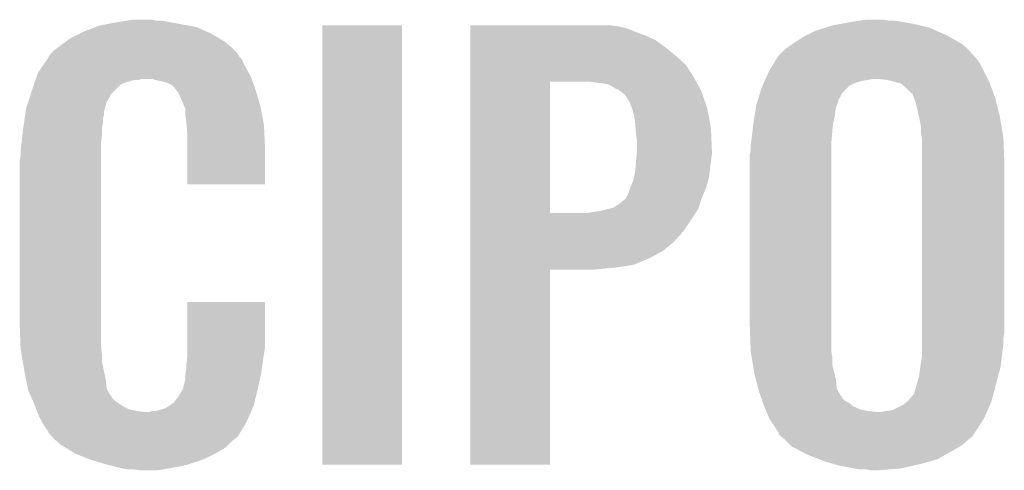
# Model space of a CAD drawing. Extents: x -1.3 to 24.2, y -3.9 to 39.7.
# Tile 35 of 48: x 1.7 to 4.4, y 27.3 to 28.6. Entities that reach past the tile are written whole.
import ezdxf

# ---------------------------------------------------------------- set-up
doc = ezdxf.new("R2010")
doc.units = 0
doc.layers.add('5V_TO_3V3_CLICK_V100_GTO', color=12, linetype='CONTINUOUS')

msp = doc.modelspace()

# ---------------------------------------------------------------- linework, layer by layer
at = {"layer": '5V_TO_3V3_CLICK_V100_GTO'}
for points in [[(1.925322, 28.5369), (1.95072, 28.54198), (2.159842, 28.5369), (2.132752, 28.54198)], [(1.95072, 28.54198), (1.9812, 28.54706), (2.132752, 28.54198), (2.10566, 28.54706)], [(1.9812, 28.54706), (1.99644, 28.5496), (2.10566, 28.54706), (2.090422, 28.5496)], [(1.99644, 28.5496), (2.011682, 28.55214), (2.075182, 28.5496), (2.062482, 28.55214)], [(3.93446, 28.5369), (3.94843, 28.53944), (4.170682, 28.5369), (4.16052, 28.53944)], [(3.94843, 28.53944), (3.99034, 28.54706), (4.16052, 28.53944), (4.119878, 28.54706)], [(3.99034, 28.54706), (4.00685, 28.5496), (4.119878, 28.54706), (4.09956, 28.5496)], [(4.00685, 28.5496), (4.023362, 28.55214), (4.086862, 28.5496), (4.074162, 28.55214)], [(1.841502, 28.50134), (1.8669, 28.51404), (2.248748, 28.50134), (2.22758, 28.51404)], [(1.8669, 28.51404), (1.87706, 28.51912), (2.22758, 28.51404), (2.215968, 28.51912)], [(1.87706, 28.51912), (1.902458, 28.52928), (2.215968, 28.51912), (2.192744, 28.52928)], [(1.902458, 28.52928), (1.910072, 28.531818), (2.192744, 28.52928), (2.186942, 28.531818)], [(1.910072, 28.531818), (1.925322, 28.5369), (2.186942, 28.531818), (2.159842, 28.5369)], [(2.53238, 27.330422), (2.5324, 28.536878), (2.750798, 27.330422), (2.75082, 28.536878)], [(2.5324, 28.536878), (2.532402, 28.5369), (2.75082, 28.536878), (2.532402, 28.5369)], [(2.9388, 28.53436), (2.938802, 28.5369), (3.34264, 28.53436), (3.319778, 28.5369)], [(2.9388, 28.529278), (2.9388, 28.53436), (3.365502, 28.529278), (3.34264, 28.53436)], [(2.9388, 28.51912), (2.9388, 28.529278), (3.3909, 28.51912), (3.365502, 28.529278)], [(2.9388, 28.50896), (2.9388, 28.51912), (3.418838, 28.50896), (3.3909, 28.51912)], [(3.8608, 28.50896), (3.886202, 28.521662), (4.24688, 28.50896), (4.218302, 28.521662)], [(3.886202, 28.521662), (3.910326, 28.52928), (4.218302, 28.521662), (4.201162, 28.52928)], [(3.910326, 28.52928), (3.93446, 28.5369), (4.201162, 28.52928), (4.170682, 28.5369)], [(1.81356, 28.48102), (1.82753, 28.49118), (2.277536, 28.48102), (2.265682, 28.49118)], [(1.82753, 28.49118), (1.841502, 28.50134), (2.265682, 28.49118), (2.248748, 28.50134)], [(2.9388, 28.496258), (2.9388, 28.50896), (3.44678, 28.496258), (3.418838, 28.50896)], [(2.9388, 28.47594), (2.9388, 28.496258), (3.47472, 28.47594), (3.44678, 28.496258)], [(3.82016, 28.48356), (3.82397, 28.4861), (4.290484, 28.48356), (4.28752, 28.4861)], [(3.82397, 28.4861), (3.850642, 28.50388), (4.28752, 28.4861), (4.255912, 28.50388)], [(3.850642, 28.50388), (3.8608, 28.50896), (4.255912, 28.50388), (4.24688, 28.50896)], [(1.785112, 28.45562), (1.789172, 28.460696), (2.30124, 28.45562), (2.298702, 28.460696)], [(1.789172, 28.460696), (1.793242, 28.465782), (2.298702, 28.460696), (2.293618, 28.465782)], [(1.793242, 28.465782), (1.806788, 28.475942), (2.293618, 28.465782), (2.28346, 28.475942)], [(1.806788, 28.475942), (1.81356, 28.48102), (2.28346, 28.475942), (2.277536, 28.48102)], [(2.9388, 28.45308), (2.9388, 28.47594), (3.502658, 28.45308), (3.47472, 28.47594)], [(3.784602, 28.453082), (3.80238, 28.47086), (4.320538, 28.453082), (4.305302, 28.47086)], [(3.80238, 28.47086), (3.82016, 28.48356), (4.305302, 28.47086), (4.290484, 28.48356)], [(1.763076, 28.4226), (1.777042, 28.442918), (2.32156, 28.4226), (2.311402, 28.442918)], [(1.777042, 28.442918), (1.78054, 28.448004), (2.311402, 28.442918), (2.307334, 28.448004)], [(1.78054, 28.448004), (1.780546, 28.450546), (2.307334, 28.448004), (2.3053, 28.450546)], [(1.780546, 28.450546), (1.783082, 28.453082), (2.3053, 28.450546), (2.303272, 28.453082)], [(1.783082, 28.453082), (1.785112, 28.45562), (2.303272, 28.453082), (2.30124, 28.45562)], [(2.9388, 28.427676), (2.9388, 28.45308), (3.5306, 28.427676), (3.502658, 28.45308)], [(3.759202, 28.41244), (3.773486, 28.435298), (4.347212, 28.41244), (4.335782, 28.435298)], [(3.773486, 28.435298), (3.781424, 28.447998), (4.335782, 28.435298), (4.325622, 28.447998)], [(3.781424, 28.447998), (3.7846, 28.45308), (4.325622, 28.447998), (4.320538, 28.45308)], [(3.7846, 28.45308), (3.784602, 28.453082), (4.320538, 28.45308), (4.320538, 28.453082)], [(1.748154, 28.394658), (1.752602, 28.407362), (2.3368, 28.394658), (2.329872, 28.407362)], [(1.752602, 28.407362), (1.763076, 28.4226), (2.329872, 28.407362), (2.32156, 28.4226)], [(2.938798, 28.39212), (2.9388, 28.427676), (3.553458, 28.39212), (3.5306, 28.427676)], [(3.74904, 28.38958), (3.759202, 28.41244), (4.358642, 28.38958), (4.347212, 28.41244)], [(1.741042, 28.374336), (1.742822, 28.379422), (1.97866, 28.374336), (1.99136, 28.379422)], [(1.742822, 28.379422), (1.745488, 28.38704), (1.99136, 28.379422), (2.016756, 28.38704)], [(1.745488, 28.38704), (1.746376, 28.389578), (2.029456, 28.38704), (2.037078, 28.389578)], [(1.746376, 28.38958), (1.748154, 28.394658), (2.338614, 28.38958), (2.3368, 28.394658)], [(1.746376, 28.389578), (1.746376, 28.38958), (2.037078, 28.389578), (2.065018, 28.38958)], [(2.0828, 28.3845), (2.065018, 28.38958), (2.340428, 28.3845), (2.338614, 28.38958)], [(2.0955, 28.38196), (2.0828, 28.3845), (2.341336, 28.38196), (2.340428, 28.3845)], [(2.105658, 28.379422), (2.0955, 28.38196), (2.342242, 28.379422), (2.341336, 28.38196)], [(2.120896, 28.371802), (2.105658, 28.379422), (2.344964, 28.371802), (2.342242, 28.379422)], [(2.938792, 28.021302), (2.938798, 28.38196), (3.15722, 28.021302), (3.157242, 28.38196)], [(2.938798, 28.38196), (2.938798, 28.39212), (3.558878, 28.38196), (3.553458, 28.39212)], [(3.28422, 28.37942), (3.266438, 28.38196), (3.560232, 28.37942), (3.558878, 28.38196)], [(3.304538, 28.37688), (3.28422, 28.37942), (3.561588, 28.37688), (3.560232, 28.37942)], [(3.317242, 28.374338), (3.304538, 28.37688), (3.562944, 28.374338), (3.561588, 28.37688)], [(3.741138, 28.371802), (3.744524, 28.379422), (3.980184, 28.371802), (3.99796, 28.379422)], [(3.744524, 28.379422), (3.746782, 28.3845), (3.99796, 28.379422), (4.01574, 28.3845)], [(3.746782, 28.3845), (3.747912, 28.38704), (4.01574, 28.3845), (4.03098, 28.38704)], [(3.747912, 28.38704), (3.74904, 28.38958), (4.03098, 28.38704), (4.043682, 28.38958)], [(4.08178, 28.38704), (4.05638, 28.38958), (4.359912, 28.38704), (4.358642, 28.38958)], [(4.1021, 28.38196), (4.08178, 28.38704), (4.362452, 28.38196), (4.359912, 28.38704)], [(4.110988, 28.37942), (4.1021, 28.38196), (4.36372, 28.37942), (4.362452, 28.38196)], [(4.119882, 28.376878), (4.110988, 28.37942), (4.364674, 28.376878), (4.36372, 28.37942)], [(1.732412, 28.348938), (1.73482, 28.35656), (1.953258, 28.348938), (1.96088, 28.35656)], [(1.73482, 28.35656), (1.741042, 28.374336), (1.96088, 28.35656), (1.97866, 28.374336)], [(2.125978, 28.366722), (2.120896, 28.371802), (2.346778, 28.366722), (2.344964, 28.371802)], [(2.131424, 28.3591), (2.125978, 28.366722), (2.349498, 28.3591), (2.346778, 28.366722)], [(2.138678, 28.348942), (2.131424, 28.3591), (2.352488, 28.348942), (2.349498, 28.3591)], [(3.327402, 28.369258), (3.317242, 28.374338), (3.565652, 28.369258), (3.562944, 28.374338)], [(3.335022, 28.36418), (3.327402, 28.369258), (3.568362, 28.36418), (3.565652, 28.369258)], [(3.340104, 28.36164), (3.335022, 28.36418), (3.569716, 28.36164), (3.568362, 28.36418)], [(3.342646, 28.361636), (3.340104, 28.36164), (3.569718, 28.361636), (3.569716, 28.36164)], [(3.352802, 28.354018), (3.342646, 28.361636), (3.57378, 28.354018), (3.569718, 28.361636)], [(3.362962, 28.346396), (3.352802, 28.354018), (3.576322, 28.346396), (3.57378, 28.354018)], [(3.731662, 28.343864), (3.736472, 28.359098), (3.954784, 28.343864), (3.967478, 28.359098)], [(3.736472, 28.359098), (3.73888, 28.36672), (3.967478, 28.359098), (3.9751, 28.36672)], [(3.73888, 28.36672), (3.741138, 28.371802), (3.9751, 28.36672), (3.980184, 28.371802)], [(4.13004, 28.369258), (4.119882, 28.376878), (4.367532, 28.369258), (4.364674, 28.376878)], [(4.147824, 28.351478), (4.13004, 28.369258), (4.374198, 28.351478), (4.367532, 28.369258)], [(4.1529, 28.348926), (4.147824, 28.351478), (4.375156, 28.348926), (4.374198, 28.351478)], [(1.71958, 28.308302), (1.725192, 28.326078), (1.93571, 28.308302), (1.940558, 28.326078)], [(1.725192, 28.326078), (1.732412, 28.348938), (1.940558, 28.326078), (1.953258, 28.348938)], [(2.14884, 28.32608), (2.138678, 28.348942), (2.359212, 28.32608), (2.352488, 28.348942)], [(2.152904, 28.315922), (2.14884, 28.32608), (2.3622, 28.315922), (2.359212, 28.32608)], [(3.37566, 28.32608), (3.362962, 28.346396), (3.583094, 28.32608), (3.576322, 28.346396)], [(3.38074, 28.31338), (3.37566, 28.32608), (3.587326, 28.31338), (3.583094, 28.32608)], [(3.72364, 28.318462), (3.725244, 28.323542), (3.945128, 28.318462), (3.94716, 28.323542)], [(3.725244, 28.323542), (3.728452, 28.333704), (3.94716, 28.323542), (3.949702, 28.333704)], [(3.728452, 28.333704), (3.730858, 28.341324), (3.949702, 28.333704), (3.95478, 28.341324)], [(3.730858, 28.341324), (3.731662, 28.343864), (3.95478, 28.341324), (3.954784, 28.343864)], [(4.152902, 28.346396), (4.1529, 28.348926), (4.376104, 28.346396), (4.375156, 28.348926)], [(4.15576, 28.338778), (4.152902, 28.346396), (4.37896, 28.338778), (4.376104, 28.346396)], [(4.16052, 28.326078), (4.15576, 28.338778), (4.382136, 28.326078), (4.37896, 28.338778)], [(4.1656, 28.30576), (4.16052, 28.326078), (4.387216, 28.30576), (4.382136, 28.326078)], [(1.716912, 28.290518), (1.718054, 28.298138), (1.932938, 28.290518), (1.93294, 28.298138)], [(1.718054, 28.298138), (1.71958, 28.308302), (1.93294, 28.298138), (1.93571, 28.308302)], [(2.15392, 28.31338), (2.152904, 28.315922), (2.362686, 28.31338), (2.3622, 28.315922)], [(2.156458, 28.308304), (2.15392, 28.31338), (2.363652, 28.308304), (2.362686, 28.31338)], [(2.15646, 28.290522), (2.156458, 28.308304), (2.367038, 28.290522), (2.363652, 28.308304)], [(3.38328, 28.308298), (3.38074, 28.31338), (3.58902, 28.308298), (3.587326, 28.31338)], [(3.38328, 28.308296), (3.38328, 28.308298), (3.589022, 28.308296), (3.58902, 28.308298)], [(3.38328, 28.305756), (3.38328, 28.308296), (3.589506, 28.305756), (3.589022, 28.308296)], [(3.38836, 28.28798), (3.38328, 28.305756), (3.592892, 28.28798), (3.589506, 28.305756)], [(3.719228, 28.29052), (3.722436, 28.310842), (3.93954, 28.29052), (3.942082, 28.310842)], [(3.722436, 28.310842), (3.72364, 28.318462), (3.942082, 28.310842), (3.945128, 28.318462)], [(4.169552, 28.28798), (4.1656, 28.30576), (4.39166, 28.28798), (4.387216, 28.30576)], [(1.71196, 28.2575), (1.713864, 28.270198), (1.928282, 28.2575), (1.9304, 28.270198)], [(1.713864, 28.270198), (1.715768, 28.282896), (1.9304, 28.270198), (1.9304, 28.282896)], [(1.715768, 28.282896), (1.716912, 28.290518), (1.9304, 28.282896), (1.932938, 28.290518)], [(2.159, 28.27528), (2.15646, 28.290522), (2.369942, 28.27528), (2.367038, 28.290522)], [(2.159978, 28.262578), (2.159, 28.27528), (2.37236, 28.262578), (2.369942, 28.27528)], [(3.3909, 28.272742), (3.38836, 28.28798), (3.595794, 28.272742), (3.592892, 28.28798)], [(3.392172, 28.254958), (3.3909, 28.272742), (3.59918, 28.254958), (3.595794, 28.272742)], [(3.71572, 28.26766), (3.71602, 28.2702), (3.93446, 28.26766), (3.935024, 28.2702)], [(3.71602, 28.2702), (3.719228, 28.29052), (3.935024, 28.2702), (3.93954, 28.29052)], [(4.17576, 28.260038), (4.169552, 28.28798), (4.39652, 28.260038), (4.39166, 28.28798)], [(1.709568, 28.23718), (1.71166, 28.254958), (1.92786, 28.23718), (1.92786, 28.254958)], [(1.71166, 28.254958), (1.71196, 28.2575), (1.92786, 28.254958), (1.928282, 28.2575)], [(2.16154, 28.24226), (2.159978, 28.262578), (2.373244, 28.24226), (2.37236, 28.262578)], [(2.16154, 28.20416), (2.16154, 28.24226), (2.3749, 28.20416), (2.373244, 28.24226)], [(3.39344, 28.23718), (3.392172, 28.254958), (3.599922, 28.23718), (3.59918, 28.254958)], [(3.71094, 28.22702), (3.712732, 28.24226), (3.93065, 28.22702), (3.93192, 28.24226)], [(3.712732, 28.24226), (3.71572, 28.26766), (3.93192, 28.24226), (3.93446, 28.26766)], [(4.17576, 28.24226), (4.17576, 28.260038), (4.399612, 28.24226), (4.39652, 28.260038)], [(4.177576, 28.229558), (4.17576, 28.24226), (4.40182, 28.229558), (4.399612, 28.24226)], [(1.70688, 28.21432), (1.707178, 28.216858), (1.92532, 28.21432), (1.92532, 28.216858)], [(1.707178, 28.216858), (1.709568, 28.23718), (1.92532, 28.216858), (1.92786, 28.23718)], [(3.39598, 28.221938), (3.39344, 28.23718), (3.600556, 28.221938), (3.599922, 28.23718)], [(3.39598, 28.194), (3.39598, 28.221938), (3.60172, 28.194), (3.600556, 28.221938)], [(3.708762, 28.21178), (3.71094, 28.22702), (3.92938, 28.21178), (3.93065, 28.22702)], [(4.1783, 28.224478), (4.177576, 28.229558), (4.40201, 28.224478), (4.40182, 28.229558)], [(4.1783, 28.16098), (4.1783, 28.224478), (4.40436, 28.16098), (4.40201, 28.224478)], [(1.70434, 28.194), (1.70688, 28.21432), (1.92532, 28.194), (1.92532, 28.21432)], [(1.70434, 28.178762), (1.70434, 28.194), (1.92532, 28.178762), (1.92532, 28.194)], [(2.16154, 28.100042), (2.16154, 28.20416), (2.374878, 28.100042), (2.3749, 28.20416)], [(3.395002, 28.1813), (3.39598, 28.194), (3.60172, 28.1813), (3.60172, 28.194)], [(3.70586, 28.181302), (3.7084, 28.194002), (3.92938, 28.181302), (3.92938, 28.194002)], [(3.7084, 28.20924), (3.708762, 28.21178), (3.92938, 28.20924), (3.92938, 28.21178)], [(3.7084, 28.194002), (3.7084, 28.20924), (3.92938, 28.194002), (3.92938, 28.20924)], [(1.7018, 28.163522), (1.70434, 28.178762), (1.92532, 28.163522), (1.92532, 28.178762)], [(1.7018, 27.71648), (1.7018, 28.163522), (1.92532, 27.71648), (1.92532, 28.163522)], [(3.391822, 28.1432), (3.39344, 28.16098), (3.59664, 28.1432), (3.598862, 28.16098)], [(3.39344, 28.16098), (3.393634, 28.16352), (3.598862, 28.16098), (3.59918, 28.16352)], [(3.393634, 28.16352), (3.395002, 28.1813), (3.59918, 28.16352), (3.60172, 28.1813)], [(3.70586, 27.70886), (3.70586, 28.181302), (3.92938, 27.70886), (3.92938, 28.181302)], [(4.1783, 27.691078), (4.1783, 28.16098), (4.40436, 27.691078), (4.40436, 28.16098)], [(3.3909, 28.13304), (3.391822, 28.1432), (3.59551, 28.13304), (3.59664, 28.1432)], [(3.3782, 28.0924), (3.385818, 28.110178), (3.58648, 28.0924), (3.591328, 28.110178)], [(3.385818, 28.110178), (3.388076, 28.120338), (3.591328, 28.110178), (3.5941, 28.120338)], [(3.388076, 28.120338), (3.3909, 28.13304), (3.5941, 28.120338), (3.59551, 28.13304)], [(2.374878, 28.10002), (2.16154, 28.100042), (2.374878, 28.10002), (2.374878, 28.100042)], [(3.37312, 28.07716), (3.378198, 28.092398), (3.58013, 28.07716), (3.58648, 28.092398)], [(3.378198, 28.092398), (3.3782, 28.0924), (3.58648, 28.092398), (3.58648, 28.0924)], [(3.34772, 28.04668), (3.36296, 28.05938), (3.568698, 28.04668), (3.572932, 28.05938)], [(3.36296, 28.05938), (3.365498, 28.06192), (3.572932, 28.05938), (3.57378, 28.06192)], [(3.365498, 28.06192), (3.37312, 28.07716), (3.57378, 28.06192), (3.58013, 28.07716)], [(3.256278, 28.02128), (3.291838, 28.02636), (3.556846, 28.02128), (3.560232, 28.02636)], [(3.291838, 28.02636), (3.312144, 28.031436), (3.560232, 28.02636), (3.563618, 28.031436)], [(3.312144, 28.031436), (3.332478, 28.036518), (3.563618, 28.031436), (3.565312, 28.036518)], [(3.332478, 28.036518), (3.34772, 28.04668), (3.565312, 28.036518), (3.568698, 28.04668)], [(2.93879, 27.970478), (2.938792, 28.02128), (3.522978, 27.970478), (3.556846, 28.02128)], [(2.938792, 28.02128), (2.938792, 28.021302), (3.256278, 28.02128), (3.15722, 28.021302)], [(2.93879, 27.942538), (2.93879, 27.970478), (3.497578, 27.942538), (3.522978, 27.970478)], [(2.93879, 27.917138), (2.93879, 27.942538), (3.467098, 27.917138), (3.497578, 27.942538)], [(2.93879, 27.89682), (2.93879, 27.917138), (3.429002, 27.89682), (3.467098, 27.917138)], [(2.93879, 27.87904), (2.93879, 27.89682), (3.385816, 27.87904), (3.429002, 27.89682)], [(2.93878, 27.330422), (2.938788, 27.866318), (3.157198, 27.330422), (3.15722, 27.866318)], [(2.938788, 27.87142), (2.93879, 27.87904), (3.33502, 27.87142), (3.385816, 27.87904)], [(2.938788, 27.86634), (2.938788, 27.87142), (3.279142, 27.86634), (3.33502, 27.87142)], [(2.938788, 27.866318), (2.938788, 27.86634), (3.15722, 27.866318), (3.279142, 27.86634)], [(2.161544, 27.65298), (2.16156, 27.777418), (2.3749, 27.65298), (2.3749, 27.777418)], [(2.16156, 27.777418), (2.161562, 27.77744), (2.3749, 27.777418), (2.161562, 27.77744)], [(1.704152, 27.65298), (1.7018, 27.71648), (1.92532, 27.65298), (1.92532, 27.71648)], [(3.708306, 27.642822), (3.70586, 27.70886), (3.92938, 27.642822), (3.92938, 27.70886)], [(4.1783, 27.678378), (4.1783, 27.691078), (4.40182, 27.678378), (4.40436, 27.691078)], [(4.1783, 27.6606), (4.1783, 27.678378), (4.40182, 27.6606), (4.40182, 27.678378)], [(1.70434, 27.647902), (1.704152, 27.65298), (1.925956, 27.647902), (1.92532, 27.65298)], [(1.706992, 27.632658), (1.70434, 27.647902), (1.92786, 27.632658), (1.925956, 27.647902)], [(2.16154, 27.6352), (2.161544, 27.65298), (2.37236, 27.6352), (2.3749, 27.65298)], [(4.1783, 27.64282), (4.1783, 27.6606), (4.39928, 27.64282), (4.40182, 27.6606)], [(1.710526, 27.612338), (1.706992, 27.632658), (1.92786, 27.612338), (1.92786, 27.632658)], [(2.160904, 27.61996), (2.16154, 27.625042), (2.36982, 27.61996), (2.370666, 27.625042)], [(2.16154, 27.625042), (2.16154, 27.6352), (2.370666, 27.625042), (2.37236, 27.6352)], [(3.7084, 27.640282), (3.708306, 27.642822), (3.929804, 27.640282), (3.92938, 27.642822)], [(3.710518, 27.627582), (3.7084, 27.640282), (3.93192, 27.627582), (3.929804, 27.640282)], [(3.713904, 27.607262), (3.710518, 27.627582), (3.93192, 27.607262), (3.93192, 27.627582)], [(4.173642, 27.599638), (4.1783, 27.627578), (4.3942, 27.599638), (4.397486, 27.627578)], [(4.1783, 27.627578), (4.1783, 27.64282), (4.397486, 27.627578), (4.39928, 27.64282)], [(1.7145, 27.58948), (1.710526, 27.612338), (1.932674, 27.58948), (1.92786, 27.612338)], [(2.159, 27.60472), (2.160904, 27.61996), (2.367786, 27.60472), (2.36982, 27.61996)], [(2.159, 27.592022), (2.159, 27.60472), (2.366094, 27.592022), (2.367786, 27.60472)], [(3.71856, 27.579318), (3.713904, 27.607262), (3.938496, 27.579318), (3.93192, 27.607262)], [(4.17068, 27.574238), (4.17322, 27.597102), (4.387514, 27.574238), (4.393532, 27.597102)], [(4.17322, 27.597102), (4.173642, 27.599638), (4.393532, 27.597102), (4.3942, 27.599638)], [(1.71934, 27.564078), (1.7145, 27.58948), (1.93802, 27.564078), (1.932674, 27.58948)], [(2.15646, 27.579322), (2.156968, 27.581862), (2.364174, 27.579322), (2.36474, 27.581862)], [(2.15646, 27.564082), (2.15646, 27.579322), (2.360788, 27.564082), (2.364174, 27.579322)], [(2.156968, 27.581862), (2.159, 27.592022), (2.36474, 27.581862), (2.366094, 27.592022)], [(3.722572, 27.56408), (3.71856, 27.579318), (3.94208, 27.56408), (3.938496, 27.579318)], [(4.16052, 27.53868), (4.17068, 27.574238), (4.378158, 27.53868), (4.387514, 27.574238)], [(1.724178, 27.538676), (1.71934, 27.564078), (1.940562, 27.538676), (1.93802, 27.564078)], [(2.148842, 27.53614), (2.15646, 27.564082), (2.35458, 27.53614), (2.360788, 27.564082)], [(3.729256, 27.538684), (3.722572, 27.56408), (3.94462, 27.538684), (3.94208, 27.56408)], [(1.72466, 27.536142), (1.724178, 27.538676), (1.942012, 27.536142), (1.940562, 27.538676)], [(1.73133, 27.5209), (1.72466, 27.536142), (1.950722, 27.5209), (1.942012, 27.536142)], [(1.732442, 27.518356), (1.73133, 27.5209), (1.953262, 27.518356), (1.950722, 27.5209)], [(1.734662, 27.51328), (1.732442, 27.518356), (1.955802, 27.51328), (1.953262, 27.518356)], [(1.737996, 27.50566), (1.734662, 27.51328), (1.96342, 27.50566), (1.955802, 27.51328)], [(2.125984, 27.503124), (2.13614, 27.515822), (2.34681, 27.503124), (2.349798, 27.515822)], [(2.13614, 27.515822), (2.148842, 27.53614), (2.349798, 27.515822), (2.35458, 27.53614)], [(3.731262, 27.53106), (3.729256, 27.538684), (3.948976, 27.53106), (3.94462, 27.538684)], [(3.734848, 27.520902), (3.731262, 27.53106), (3.954778, 27.520902), (3.948976, 27.53106)], [(3.735744, 27.51836), (3.734848, 27.520902), (3.957318, 27.51836), (3.954778, 27.520902)], [(3.737536, 27.513284), (3.735744, 27.51836), (3.959858, 27.513284), (3.957318, 27.51836)], [(3.740226, 27.505662), (3.737536, 27.513284), (3.96748, 27.505662), (3.959858, 27.513284)], [(4.140198, 27.505658), (4.1529, 27.5209), (4.369468, 27.505658), (4.373478, 27.5209)], [(4.1529, 27.5209), (4.155436, 27.523438), (4.373478, 27.5209), (4.374146, 27.523438)], [(4.155436, 27.523438), (4.16052, 27.53868), (4.374146, 27.523438), (4.378158, 27.53868)], [(1.74244, 27.4955), (1.737996, 27.50566), (1.978662, 27.4955), (1.96342, 27.50566)], [(1.744394, 27.49042), (1.74244, 27.4955), (1.986282, 27.49042), (1.978662, 27.4955)], [(1.747326, 27.482798), (1.744394, 27.49042), (2.001522, 27.482798), (1.986282, 27.49042)], [(2.075184, 27.47772), (2.100582, 27.48534), (2.337644, 27.47772), (2.341032, 27.48534)], [(2.100582, 27.48534), (2.113276, 27.492958), (2.341032, 27.48534), (2.344418, 27.492958)], [(2.113276, 27.492958), (2.11328, 27.49296), (2.344418, 27.492958), (2.344418, 27.49296)], [(2.11328, 27.49296), (2.123444, 27.50058), (2.344418, 27.49296), (2.34621, 27.50058)], [(2.123444, 27.50058), (2.12598, 27.500602), (2.34621, 27.50058), (2.346216, 27.500602)], [(2.12598, 27.500602), (2.125984, 27.503124), (2.346216, 27.500602), (2.34681, 27.503124)], [(3.742018, 27.500582), (3.740226, 27.505662), (3.977638, 27.500582), (3.96748, 27.505662)], [(3.745604, 27.490422), (3.742018, 27.500582), (3.99034, 27.490422), (3.977638, 27.500582)], [(3.7465, 27.48788), (3.745604, 27.490422), (3.996272, 27.48788), (3.99034, 27.490422)], [(3.748616, 27.482802), (3.7465, 27.48788), (4.008118, 27.482802), (3.996272, 27.48788)], [(4.097016, 27.48026), (4.127498, 27.495498), (4.358638, 27.48026), (4.365412, 27.495498)], [(4.127498, 27.495498), (4.137022, 27.503118), (4.365412, 27.495498), (4.3688, 27.503118)], [(4.137022, 27.503118), (4.140198, 27.505658), (4.3688, 27.503118), (4.369468, 27.505658)], [(1.74928, 27.47772), (1.747326, 27.482798), (2.024382, 27.47772), (2.001522, 27.482798)], [(1.750256, 27.47518), (1.74928, 27.47772), (2.047242, 27.47518), (2.024382, 27.47772)], [(1.75514, 27.46248), (1.750256, 27.47518), (2.330872, 27.46248), (2.336516, 27.47518)], [(1.763608, 27.44724), (1.75514, 27.46248), (2.3241, 27.44724), (2.330872, 27.46248)], [(2.047242, 27.47518), (2.057402, 27.475182), (2.336516, 27.47518), (2.336516, 27.475182)], [(2.057402, 27.475182), (2.065024, 27.47772), (2.336516, 27.475182), (2.337644, 27.47772)], [(3.750734, 27.47772), (3.748616, 27.482802), (4.03098, 27.47772), (4.008118, 27.482802)], [(3.751792, 27.47518), (3.750734, 27.47772), (4.05638, 27.47518), (4.03098, 27.47772)], [(3.7592, 27.4574), (3.751792, 27.47518), (4.348478, 27.4574), (4.35638, 27.47518)], [(4.066538, 27.47518), (4.079242, 27.47772), (4.35638, 27.47518), (4.35751, 27.47772)], [(4.079242, 27.47772), (4.097016, 27.48026), (4.35751, 27.47772), (4.358638, 27.48026)], [(1.767842, 27.439618), (1.763608, 27.44724), (2.319526, 27.439618), (2.3241, 27.44724)], [(1.778, 27.42438), (1.767842, 27.439618), (2.310382, 27.42438), (2.319526, 27.439618)], [(3.784596, 27.419306), (3.7592, 27.4574), (4.32383, 27.419306), (4.348478, 27.4574)], [(1.780534, 27.421846), (1.778, 27.42438), (2.308862, 27.421846), (2.310382, 27.42438)], [(1.78054, 27.419306), (1.780534, 27.421846), (2.307338, 27.419306), (2.308862, 27.421846)], [(1.789252, 27.409138), (1.78054, 27.419306), (2.301238, 27.409138), (2.307338, 27.419306)], [(1.791428, 27.406598), (1.789252, 27.409138), (2.298698, 27.406598), (2.301238, 27.409138)], [(1.795778, 27.40152), (1.791428, 27.406598), (2.29235, 27.40152), (2.298698, 27.406598)], [(3.7846, 27.414228), (3.784596, 27.419306), (4.320546, 27.414228), (4.32383, 27.419306)], [(3.784612, 27.414218), (3.7846, 27.414228), (4.32054, 27.414218), (4.320546, 27.414228)], [(3.790536, 27.409138), (3.784612, 27.414218), (4.317996, 27.409138), (4.32054, 27.414218)], [(3.80238, 27.39898), (3.790536, 27.409138), (4.3053, 27.39898), (4.317996, 27.409138)], [(1.801706, 27.39644), (1.795778, 27.40152), (2.286, 27.39644), (2.29235, 27.40152)], [(1.813558, 27.38628), (1.801706, 27.39644), (2.27584, 27.38628), (2.286, 27.39644)], [(1.825756, 27.378658), (1.813558, 27.38628), (2.268218, 27.378658), (2.27584, 27.38628)], [(1.85014, 27.36342), (1.825756, 27.378658), (2.24282, 27.36342), (2.268218, 27.378658)], [(3.817624, 27.383738), (3.80238, 27.39898), (4.287518, 27.383738), (4.3053, 27.39898)], [(3.82016, 27.381202), (3.817624, 27.383738), (4.28317, 27.381202), (4.287518, 27.383738)], [(3.848948, 27.36596), (3.82016, 27.381202), (4.25704, 27.36596), (4.28317, 27.381202)], [(1.8542, 27.360882), (1.85014, 27.36342), (2.237742, 27.360882), (2.24282, 27.36342)], [(1.893386, 27.34564), (1.8542, 27.360882), (2.207258, 27.34564), (2.237742, 27.360882)], [(3.863338, 27.35834), (3.848948, 27.36596), (4.243704, 27.35834), (4.25704, 27.36596)], [(3.896, 27.345638), (3.863338, 27.35834), (4.221478, 27.345638), (4.243704, 27.35834)], [(1.89992, 27.343098), (1.893386, 27.34564), (2.199632, 27.343098), (2.207258, 27.34564)], [(1.9431, 27.3304), (1.89992, 27.343098), (2.161538, 27.3304), (2.199632, 27.343098)], [(1.96342, 27.32532), (1.9431, 27.3304), (2.13868, 27.32532), (2.161538, 27.3304)], [(1.98374, 27.32024), (1.96342, 27.32532), (2.11074, 27.32024), (2.13868, 27.32532)], [(2.750798, 27.3304), (2.53238, 27.330422), (2.750798, 27.3304), (2.750798, 27.330422)], [(3.157198, 27.3304), (2.93878, 27.330422), (3.157198, 27.3304), (3.157198, 27.330422)], [(3.90906, 27.340558), (3.896, 27.345638), (4.203188, 27.340558), (4.221478, 27.345638)], [(3.934966, 27.33294), (3.90906, 27.340558), (4.175762, 27.33294), (4.203188, 27.340558)], [(3.952238, 27.32786), (3.934966, 27.33294), (4.153408, 27.32786), (4.175762, 27.33294)], [(3.99288, 27.32024), (3.952238, 27.32786), (4.119878, 27.32024), (4.153408, 27.32786)], [(1.998978, 27.3177), (1.98374, 27.32024), (2.095498, 27.3177), (2.11074, 27.32024)], [(2.029458, 27.31516), (2.016758, 27.3177), (2.080258, 27.31516), (2.095498, 27.3177)], [(4.008118, 27.3177), (3.99288, 27.32024), (4.0894, 27.3177), (4.119878, 27.32024)], [(4.036058, 27.31516), (4.025898, 27.3177), (4.056382, 27.31516), (4.0894, 27.3177)]]:
    msp.add_solid(points, dxfattribs=at)

doc.saveas('drawing.dxf')
